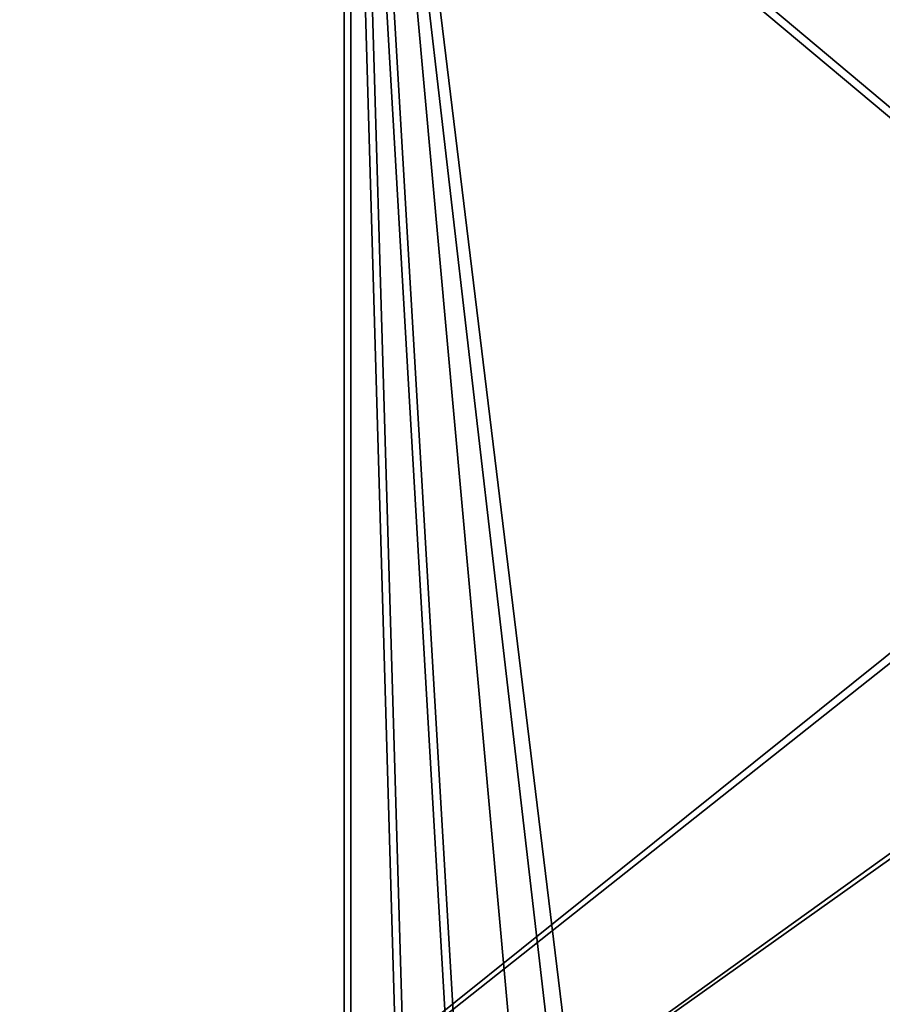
# Model space of a CAD drawing. Header units: metres. Extents: x -904 to 0, y -908 to 0.
# Tile 62 of 154: x -241 to -120, y -485 to -348. Entities that reach past the tile are written whole.
import ezdxf

# ---------------------------------------------------------------- set-up
doc = ezdxf.new("R2010")
doc.units = ezdxf.units.M

msp = doc.modelspace()

# ---------------------------------------------------------------- linework, layer by layer
at = {"layer": 'None012346'}
for points in [[(-465.701691, -69.252586, 123.667824), (-398.51358, -66.948952, 123.728142), (-69.298546, -367.238312, 115.864792)], [(-398.51358, -66.948952, 123.728142), (-66.409767, -334.739563, 116.715805), (-69.298546, -367.238312, 115.864792)], [(-71.333969, -367.13382, 118.868553), (-399.362701, -68.982285, 126.675926), (-465.757965, -71.129059, 126.619713)], [(-452.00235, -701.143799, 107.12117), (-465.701691, -69.252586, 123.667824), (-71.672775, -399.771973, 115.012871)], [(-465.701691, -69.252586, 123.667824), (-69.298546, -367.238312, 115.864792), (-71.672775, -399.771973, 115.012871)], [(-71.333969, -367.13382, 118.868553), (-68.556686, -334.277802, 119.72892), (-399.362701, -68.982285, 126.675926)], [(-73.59713, -399.498657, 118.021057), (-465.757965, -71.129059, 126.619713), (-452.00235, -703.006531, 110.073418)], [(-73.59713, -399.498657, 118.021057), (-71.333969, -367.13382, 118.868553), (-465.757965, -71.129059, 126.619713)], [(-75.414772, -432.511597, 117.156578), (-73.59713, -399.498657, 118.021057), (-452.00235, -703.006531, 110.073418)], [(-71.672775, -399.771973, 115.012871), (-73.531425, -432.316986, 114.160645), (-452.00235, -701.143799, 107.12117)], [(-73.531425, -432.316986, 114.160645), (-74.874588, -464.850952, 113.308716), (-452.00235, -701.143799, 107.12117)], [(-75.414772, -432.511597, 117.156578), (-452.00235, -703.006531, 110.073418), (-76.726997, -465.369781, 116.296158)], [(-452.00235, -701.143799, 107.12117), (-74.874588, -464.850952, 113.308716), (-439.541016, -702.286743, 107.09124)], [(-452.00235, -703.006531, 110.073418), (-439.865814, -704.11969, 110.044273), (-76.726997, -465.369781, 116.296158)], [(-76.726997, -465.369781, 116.296158), (-439.865814, -704.11969, 110.044273), (-77.852707, -530.450745, 114.591949)], [(-74.874588, -464.850952, 113.308716), (-426.795593, -705.950073, 106.995316), (-439.541016, -702.286743, 107.09124)], [(-74.874588, -464.850952, 113.308716), (-76.020103, -529.826416, 111.607269), (-426.795593, -705.950073, 106.995316)]]:
    msp.add_3dface(points, dxfattribs=at)
at = {"layer": 'None012347'}
for points in [[(-244.002335, -194.321701, 2170), (-351.763763, -393.825043, 2170), (-194.320099, -244.003937, 2170)], [(-195.265991, -244.003937, 2167.144043), (-350.708008, -392.709625, 2167.144043), (-244.002335, -195.267593, 2167.144043)], [(-194.320099, -244.003937, 2170), (-351.763763, -393.825043, 2170), (-340.935394, -405.982819, 2170)], [(-195.265991, -244.003937, 2167.144043), (-339.756653, -404.998383, 2167.144043), (-350.708008, -392.709625, 2167.144043)], [(-340.935394, -405.982819, 2170), (-331.572906, -419.302338, 2170), (-194.320099, -244.003937, 2170)], [(-330.287323, -418.462311, 2167.144043), (-339.756653, -404.998383, 2167.144043), (-195.265991, -244.003937, 2167.144043)], [(-331.572906, -419.302338, 2170), (-320.211243, -441.901245, 2170), (-194.320099, -244.003937, 2170)], [(-318.808014, -441.274872, 2167.144043), (-330.287323, -418.462311, 2167.144043), (-195.265991, -244.003937, 2167.144043)], [(-320.211243, -441.901245, 2170), (-312.638031, -468.290619, 2170), (-194.320099, -244.003937, 2170)], [(-195.265991, -244.003937, 2167.144043), (-311.142212, -467.936584, 2167.144043), (-318.808014, -441.274872, 2167.144043)], [(-312.638031, -468.290619, 2170), (-310.285797, -494.047516, 2170), (-194.320099, -244.003937, 2170)], [(-308.750519, -494.003937, 2167.144043), (-311.142212, -467.936584, 2167.144043), (-195.265991, -244.003937, 2167.144043)], [(-194.320099, -244.003937, 2170), (-310.285797, -494.047516, 2170), (-194.320099, -740.804871, 2170)], [(-195.265991, -740.003967, 2167.144043), (-308.750519, -494.003937, 2167.144043), (-195.265991, -244.003937, 2167.144043)], [(-195.265991, -740.003967, 2167.144043), (-195.265991, -244.003937, 2167.144043), (-180.38501, -756.770996, 2157.224365)], [(-195.265991, -244.003937, 2167.144043), (-164.589264, -772.242615, 2146.695068), (-180.38501, -756.770996, 2157.224365)], [(-164.589264, -772.242615, 2146.695068), (-195.265991, -244.003937, 2167.144043), (-130.859543, -799.576477, 2124.210693)], [(-195.265991, -244.003937, 2167.144043), (-57.658901, -244.003937, 2075.415527), (-130.859543, -799.576477, 2124.210693)], [(-194.320099, -740.804871, 2170), (-179.185745, -757.945496, 2159.911377), (-194.320099, -244.003937, 2170)], [(-179.185745, -757.945496, 2159.911377), (-163.10463, -773.75061, 2149.191895), (-194.320099, -244.003937, 2170)], [(-194.320099, -244.003937, 2170), (-163.10463, -773.75061, 2149.191895), (-145.002502, -789.292603, 2137.125)], [(-145.002502, -789.292603, 2137.125), (-126.16481, -803.473694, 2124.567871), (-194.320099, -244.003937, 2170)], [(-126.16481, -803.473694, 2124.567871), (-55.043732, -244.003937, 2077.158691), (-194.320099, -244.003937, 2170)], [(-130.859543, -799.576477, 2124.210693), (-57.658901, -244.003937, 2075.415527), (-95.010384, -822.552795, 2100.313965)], [(-126.16481, -803.473694, 2124.567871), (-83.638107, -829.801086, 2096.219727), (-55.043732, -244.003937, 2077.158691)]]:
    msp.add_3dface(points, dxfattribs=at)

doc.saveas('drawing.dxf')
